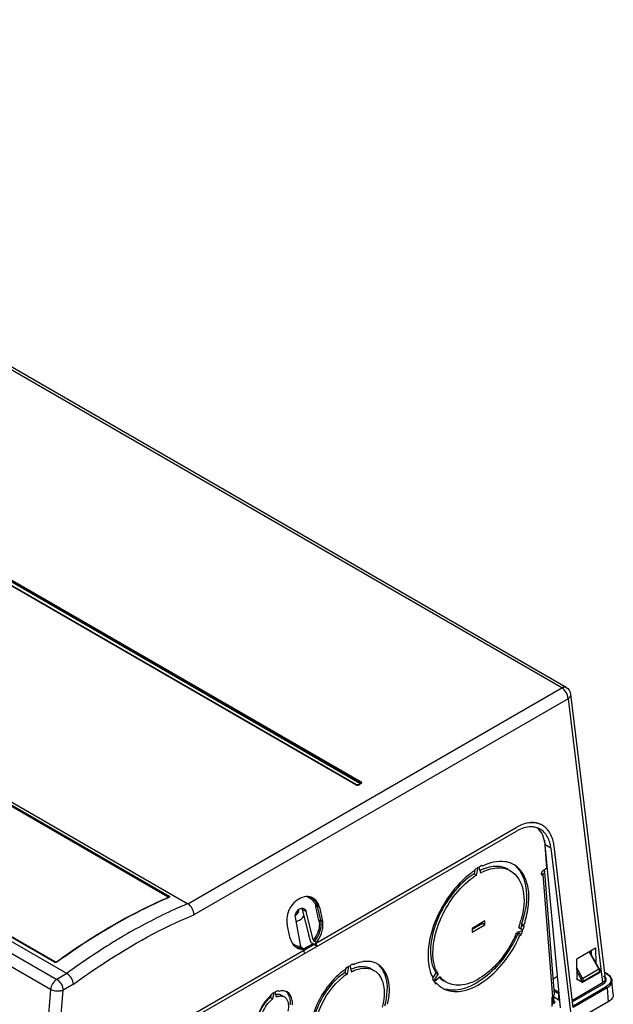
# Model space of a CAD drawing. Header units: inches. Extents: x 0 to 166, y 0 to 117.
# Tile 60 of 73: x 145.4 to 150.59, y 23.83 to 32.43. Entities that reach past the tile are written whole.
import ezdxf

# ---------------------------------------------------------------- set-up
doc = ezdxf.new("R2010")
doc.units = ezdxf.units.IN
doc.header["$LTSCALE"] = 9.105315
doc.header["$MEASUREMENT"] = 0
doc.layers.get('0').update_dxf_attribs({"linetype": 'CONTINUOUS'})

msp = doc.modelspace()

# ---------------------------------------------------------------- linework, layer by layer
at = {"color": 7, "linetype": 'CONTINUOUS'}
for p, q in [((150.1388, 26.5951), (140.0371, 32.4272)), ((150.1782, 26.599), (140.0764, 32.4311)), ((148.3407, 25.7475), (141.0643, 29.9484)), ((148.3447, 25.7479), (141.0683, 29.9488)), ((148.3764, 25.76), (141.1, 29.961)), ((141.1051, 29.968), (148.3815, 25.767)), ((141.1103, 29.975), (148.3867, 25.774)), ((135.6254, 29.8801), (145.7271, 24.048)), ((145.8144, 24.0984), (135.7127, 29.9305)), ((145.7082, 24.1969), (138.4038, 28.414)), ((145.7128, 24.1977), (138.4084, 28.4148)), ((145.7178, 24.1982), (138.4134, 28.4153)), ((145.6719, 23.9591), (140.8849, 26.7229)), ((146.8723, 24.7092), (150.1388, 26.5951)), ((150.1945, 26.4997), (146.9242, 24.6116)), ((150.1945, 26.4997), (150.4953, 24.0194)), ((150.217, 26.5402), (150.5185, 24.0545)), ((146.6997, 24.7651), (144.9337, 25.7855)), ((144.9654, 25.7738), (146.7044, 24.7699)), ((144.9703, 25.7789), (146.7093, 24.7749)), ((144.9987, 25.7909), (146.8723, 24.7092)), ((148.3464, 25.7472), (148.3447, 25.7479)), ((148.3452, 25.7488), (148.3511, 25.7454)), ((148.3583, 25.7454), (148.3641, 25.7488)), ((148.3611, 25.7457), (148.3618, 25.7468)), ((148.3618, 25.7468), (148.3621, 25.7479)), ((148.3827, 25.7583), (148.3647, 25.7479)), ((148.3867, 25.7579), (148.3686, 25.7475)), ((148.3846, 25.7599), (148.3846, 25.7599)), ((148.3879, 25.7701), (148.3859, 25.7703)), ((146.258, 23.3639), (149.7395, 25.3739)), ((149.9674, 25.3953), (149.9702, 25.3937)), ((149.7408, 25.341), (146.2593, 23.3309)), ((149.9873, 25.2627), (150.0067, 25.0176)), ((150.0444, 25.1937), (149.9939, 25.2228)), ((150.1281, 23.7985), (149.9939, 25.2228)), ((150.2396, 23.8035), (150.072, 25.2126)), ((150.0444, 25.1937), (150.2263, 23.6682)), ((149.4465, 25.0372), (149.439, 25.0415)), ((149.3801, 25.0038), (149.3733, 24.9704)), ((149.3733, 24.9704), (149.3942, 24.9584)), ((149.3833, 25.0094), (149.3758, 24.9964)), ((149.3942, 24.9584), (149.4077, 25.0244)), ((149.4146, 25.0285), (149.4282, 24.978)), ((149.9594, 24.9722), (149.9745, 24.9635)), ((150.0067, 25.0176), (149.9721, 24.9941)), ((149.9723, 24.9623), (149.9745, 24.9635)), ((149.9745, 24.9635), (150.0591, 23.8954)), ((149.9888, 24.9875), (150.0736, 23.9169)), ((146.7031, 24.7638), (146.7008, 24.7628)), ((146.7055, 24.7649), (146.7031, 24.7638)), ((146.706, 24.7651), (146.706, 24.7651)), ((146.7094, 24.7644), (146.7064, 24.7631)), ((147.9918, 24.6856), (147.9904, 24.685)), ((148.0176, 24.5629), (147.9904, 24.685)), ((147.9933, 24.6862), (147.9918, 24.6856)), ((147.9949, 24.6866), (147.9933, 24.6862)), ((147.9966, 24.6869), (147.9949, 24.6866)), ((147.9982, 24.6871), (147.9966, 24.6869)), ((147.9997, 24.6871), (147.9982, 24.6871)), ((148.0012, 24.687), (147.9997, 24.6871)), ((148.0025, 24.6867), (148.0012, 24.687)), ((148.0036, 24.6863), (148.0025, 24.6867)), ((148.0222, 24.6778), (148.0036, 24.6863)), ((148.0036, 24.6863), (148.0308, 24.5642)), ((147.9054, 24.6402), (147.8712, 24.6591)), ((147.8712, 24.6591), (147.929, 24.431)), ((147.9683, 24.3921), (147.9054, 24.6402)), ((148.0222, 24.6778), (148.0494, 24.5557)), ((147.7676, 24.4053), (147.7404, 24.5274)), ((147.861, 24.3348), (147.8116, 24.5901)), ((148.0176, 24.5629), (148.019, 24.5636)), ((148.019, 24.5636), (148.0206, 24.5641)), ((148.0206, 24.5641), (148.0221, 24.5646)), ((148.0221, 24.5646), (148.0238, 24.5649)), ((148.0238, 24.5649), (148.0254, 24.565)), ((148.0254, 24.565), (148.0269, 24.565)), ((148.0269, 24.565), (148.0284, 24.5649)), ((148.0284, 24.5649), (148.0297, 24.5646)), ((148.0297, 24.5646), (148.0308, 24.5642)), ((148.0308, 24.5642), (148.0494, 24.5557)), ((149.4668, 24.5579), (149.3555, 24.4936)), ((149.3555, 24.4856), (149.4459, 24.5378)), ((149.3555, 24.4615), (149.4668, 24.5258)), ((149.4459, 24.5378), (149.4459, 24.5459)), ((149.4459, 24.5378), (149.4668, 24.5258)), ((149.4668, 24.5258), (149.4668, 24.5579)), ((149.791, 24.5231), (149.7848, 24.5056)), ((149.8091, 24.5213), (149.7882, 24.5334)), ((149.7882, 24.5334), (149.791, 24.5231)), ((149.791, 24.5231), (149.8119, 24.511)), ((149.8119, 24.511), (149.8091, 24.5213)), ((147.9487, 24.366), (147.929, 24.431)), ((149.3555, 24.4936), (149.3555, 24.4615)), ((149.797, 24.4706), (149.7465, 24.4571)), ((149.7632, 24.4513), (149.7529, 24.4422)), ((149.7529, 24.4422), (149.7738, 24.4302)), ((149.784, 24.4393), (149.7632, 24.4513)), ((149.7635, 24.5009), (149.8004, 24.4796)), ((149.7738, 24.4302), (149.784, 24.4393)), ((149.7848, 24.5056), (149.7804, 24.4944)), ((147.8843, 24.3149), (147.9641, 24.3575)), ((147.9697, 24.3544), (147.8868, 24.3102)), ((148.0026, 24.3363), (147.9487, 24.366)), ((147.9683, 24.3921), (147.9687, 24.3905)), ((147.9687, 24.3905), (147.9693, 24.389)), ((147.9693, 24.389), (147.97, 24.3875)), ((147.97, 24.3875), (147.9708, 24.386)), ((147.9708, 24.386), (147.9717, 24.3846)), ((147.9717, 24.3846), (147.9727, 24.3833)), ((147.9727, 24.3833), (147.9737, 24.3822)), ((147.9737, 24.3822), (147.9748, 24.3812)), ((147.9748, 24.3812), (147.9759, 24.3803)), ((147.9935, 24.3698), (147.9759, 24.3803)), ((148.0026, 24.3363), (147.9935, 24.3698)), ((147.8615, 24.333), (147.861, 24.3348)), ((147.862, 24.3314), (147.8615, 24.333)), ((147.8627, 24.3298), (147.862, 24.3314)), ((147.8634, 24.3283), (147.8627, 24.3298)), ((147.8643, 24.3269), (147.8634, 24.3283)), ((147.8652, 24.3256), (147.8643, 24.3269)), ((147.8661, 24.3245), (147.8652, 24.3256)), ((147.8671, 24.3236), (147.8661, 24.3245)), ((147.8682, 24.3228), (147.8671, 24.3236)), ((147.8857, 24.3122), (147.8682, 24.3228)), ((147.893, 24.2778), (147.8857, 24.3122)), ((150.434, 24.3194), (150.2697, 24.2246)), ((150.4635, 24.139), (150.3787, 24.2875)), ((150.3821, 24.2898), (150.467, 24.1413)), ((150.3992, 24.2599), (150.3986, 24.2983)), ((150.4342, 24.3197), (150.4368, 24.3178)), ((150.4387, 24.1908), (150.4368, 24.3178)), ((145.7104, 24.196), (145.7082, 24.1969)), ((145.7205, 24.1984), (145.7237, 24.2007)), ((145.7275, 24.2005), (145.7251, 24.1988)), ((148.3192, 24.1762), (148.3115, 24.1806)), ((150.267, 24.2197), (150.2696, 24.0479)), ((145.8144, 24.0984), (145.7271, 24.048)), ((148.2526, 24.1428), (148.2452, 24.1068)), ((148.2452, 24.1068), (148.2661, 24.0947)), ((148.2558, 24.1484), (148.2482, 24.1351)), ((148.2661, 24.0947), (148.2802, 24.1637)), ((148.2872, 24.1678), (148.3013, 24.1151)), ((149.0379, 24.1061), (149.0125, 24.0621)), ((149.0219, 24.0301), (149.0588, 24.0941)), ((149.0588, 24.0941), (149.0379, 24.1061)), ((150.268, 24.1518), (150.32, 24.0562)), ((150.2684, 24.1224), (150.308, 24.0497)), ((150.32, 24.0562), (150.4635, 24.139)), ((150.4713, 24.1132), (150.3274, 24.0301)), ((150.3274, 24.0261), (150.4715, 24.1093)), ((150.4715, 24.1093), (150.4713, 24.1132)), ((150.473, 24.1231), (150.4725, 24.1212)), ((150.4742, 24.1173), (150.4743, 24.1135)), ((150.5331, 24.0985), (150.5118, 24.1108)), ((150.5281, 24.0981), (150.5121, 24.1073)), ((145.874, 24.0053), (145.7828, 23.9527)), ((149.0132, 24.0618), (149.0104, 24.0483)), ((149.0758, 24.0699), (149.0253, 24.0251)), ((149.0253, 24.0251), (149.0267, 24.0233)), ((149.0485, 24.0115), (149.0277, 24.0235)), ((149.0383, 24.0087), (149.0485, 24.0115)), ((150.1022, 24.0729), (150.063, 24.0503)), ((150.103, 24.065), (150.0957, 24.0692)), ((150.232, 23.8674), (150.4953, 24.0194)), ((150.5023, 24.0075), (150.2337, 23.8525)), ((150.2724, 24.0462), (150.2694, 24.0474)), ((150.2716, 24.0513), (150.3136, 24.0262)), ((150.2724, 24.0462), (150.2763, 24.0485)), ((150.3144, 24.0531), (150.3115, 24.0515)), ((150.3135, 24.0297), (150.3135, 24.0263)), ((150.3173, 24.0547), (150.3144, 24.0531)), ((150.32, 24.0562), (150.3173, 24.0547)), ((150.3274, 24.0261), (150.3274, 24.0301)), ((150.5891, 23.9175), (150.5781, 24.0389)), ((150.5781, 24.0388), (150.5783, 24.0352)), ((150.5783, 24.0344), (150.5783, 24.0356)), ((145.6719, 23.9591), (145.4493, 21.1695)), ((145.5609, 21.1706), (145.7828, 23.9527)), ((147.6016, 23.9163), (147.5927, 23.9008)), ((147.6146, 23.8773), (147.626, 23.9331)), ((147.633, 23.9371), (147.6444, 23.8945)), ((147.6663, 23.9433), (147.6573, 23.9484)), ((150.07, 23.9627), (150.1151, 23.9367)), ((150.1141, 23.9216), (150.0713, 23.9463)), ((150.1141, 23.8704), (150.1141, 23.9216)), ((150.1208, 23.921), (150.1205, 23.922)), ((150.2378, 23.8181), (150.5281, 23.9857)), ((150.5351, 23.9741), (150.2396, 23.8035)), ((150.5351, 23.9741), (150.5461, 23.8528)), ((147.5979, 23.9098), (147.5937, 23.8893)), ((147.5937, 23.8893), (147.6146, 23.8773)), ((147.6947, 23.9075), (147.7156, 23.8954)), ((150.0523, 23.8914), (150.0591, 23.8954)), ((150.0523, 23.8914), (150.0523, 23.811)), ((150.0523, 23.8427), (150.0654, 23.8503)), ((150.0724, 23.8387), (150.0523, 23.8271)), ((150.0641, 23.8813), (150.0622, 23.881)), ((150.0623, 23.8814), (150.063, 23.8774)), ((150.0654, 23.8503), (150.063, 23.8774)), ((150.0666, 23.8542), (150.0647, 23.854)), ((150.066, 23.8981), (150.1141, 23.8704)), ((150.0712, 23.8588), (150.0687, 23.8863)), ((150.5461, 23.8528), (150.2263, 23.6682))]:
    msp.add_line(p, q, dxfattribs=at)
for points in [[(148.3407, 25.7475), (148.3415, 25.7479), (148.3422, 25.7481), (148.3429, 25.7482), (148.3436, 25.7482), (148.3442, 25.7481), (148.3447, 25.7479)], [(148.3647, 25.7479), (148.3652, 25.7481), (148.3658, 25.7482), (148.3664, 25.7482), (148.3671, 25.7481), (148.3679, 25.7479), (148.3686, 25.7475)], [(148.3764, 25.76), (148.3771, 25.7605), (148.3778, 25.7611), (148.3785, 25.7617), (148.3791, 25.7625), (148.3797, 25.7633), (148.3803, 25.7642), (148.3808, 25.7651), (148.3812, 25.766), (148.3818, 25.768)], [(148.3764, 25.76), (148.3769, 25.7596), (148.3774, 25.7592), (148.3777, 25.7587), (148.3778, 25.7583), (148.3778, 25.7578), (148.3777, 25.7573), (148.3774, 25.7568), (148.377, 25.7563), (148.3764, 25.7559)], [(148.3818, 25.768), (148.3822, 25.7689), (148.3827, 25.7698), (148.3833, 25.7707), (148.3839, 25.7715), (148.3845, 25.7723), (148.3852, 25.7729), (148.386, 25.7735), (148.3867, 25.774)], [(148.3846, 25.7599), (148.3846, 25.7599), (148.3845, 25.7598), (148.3844, 25.7596), (148.3843, 25.7595), (148.3841, 25.7593), (148.3838, 25.7591), (148.3835, 25.7588), (148.3832, 25.7586), (148.3827, 25.7583)], [(148.3867, 25.7579), (148.386, 25.7583), (148.3852, 25.7586), (148.3845, 25.7587), (148.3839, 25.7587), (148.3833, 25.7586), (148.3827, 25.7583)], [(146.7093, 24.7749), (146.7087, 24.7746), (146.7081, 24.7742), (146.7075, 24.7738), (146.7069, 24.7733), (146.7063, 24.7727), (146.7057, 24.772), (146.7052, 24.7713), (146.7048, 24.7706)], [(146.7048, 24.7706), (146.704, 24.7692), (146.7035, 24.7685), (146.703, 24.7678), (146.7025, 24.7672), (146.702, 24.7667), (146.7014, 24.7662), (146.7008, 24.7657), (146.7003, 24.7654), (146.6997, 24.7651)], [(146.6997, 24.7637), (146.6999, 24.7638), (146.7001, 24.764), (146.7002, 24.7641), (146.7002, 24.7643), (146.7002, 24.7645), (146.7002, 24.7646), (146.7001, 24.7648), (146.6999, 24.765), (146.6997, 24.7651)], [(146.6997, 24.7637), (146.7003, 24.7634), (146.7009, 24.7632), (146.7014, 24.7631), (146.7015, 24.7631)], [(146.7044, 24.7699), (146.7053, 24.7693), (146.706, 24.7686), (146.7065, 24.7679), (146.7067, 24.7671), (146.7067, 24.7664), (146.7065, 24.7657), (146.706, 24.7651)], [(146.7094, 24.7644), (146.7087, 24.7647), (146.7081, 24.7649), (146.7075, 24.7651), (146.7069, 24.7651), (146.7064, 24.7651), (146.7058, 24.765), (146.7055, 24.7649)], [(146.706, 24.7651), (146.706, 24.7651), (146.706, 24.7651), (146.7058, 24.765), (146.7055, 24.7649)], [(145.7082, 24.1969), (145.7088, 24.1973), (145.7094, 24.1976), (145.71, 24.1979), (145.7106, 24.198), (145.7111, 24.1981), (145.7117, 24.1981), (145.7122, 24.198), (145.7127, 24.1978), (145.7128, 24.1977)], [(145.7251, 24.1988), (145.7247, 24.1985), (145.7237, 24.198), (145.7224, 24.1975), (145.7209, 24.197), (145.7193, 24.1968), (145.7177, 24.1967), (145.7162, 24.1968), (145.7149, 24.197), (145.7138, 24.1973), (145.713, 24.1976), (145.7128, 24.1977)], [(145.7144, 24.1971), (145.7139, 24.1971), (145.7135, 24.1973), (145.7133, 24.1974)], [(145.7178, 24.1982), (145.7172, 24.1978), (145.7166, 24.1975), (145.716, 24.1973), (145.7155, 24.1971), (145.7149, 24.197), (145.7147, 24.197)], [(145.7178, 24.1982), (145.718, 24.1981), (145.7183, 24.198), (145.7186, 24.1979), (145.719, 24.1979), (145.7193, 24.1979), (145.7196, 24.198), (145.72, 24.1981), (145.7203, 24.1982), (145.7205, 24.1984)], [(145.7228, 24.1976), (145.7227, 24.1976), (145.7222, 24.1977), (145.7217, 24.1979), (145.7211, 24.1981), (145.7205, 24.1984)], [(145.729, 24.1984), (145.7284, 24.1987), (145.7278, 24.1989), (145.7272, 24.1991), (145.7267, 24.1992), (145.7262, 24.1992), (145.7257, 24.1991), (145.7253, 24.1989), (145.7251, 24.1988)], [(150.467, 24.1413), (150.4669, 24.1412), (150.4667, 24.141), (150.4662, 24.1407), (150.4655, 24.1403), (150.4646, 24.1397), (150.4635, 24.139)], [(150.4713, 24.1132), (150.4724, 24.114), (150.4733, 24.1148), (150.4739, 24.1158), (150.4742, 24.1167), (150.4742, 24.1173)], [(150.4715, 24.1093), (150.4726, 24.1101), (150.4734, 24.1109), (150.474, 24.1118), (150.4743, 24.1127), (150.4743, 24.1134)], [(150.5281, 24.0981), (150.5293, 24.0986), (150.5304, 24.0989), (150.5315, 24.099), (150.5325, 24.0988), (150.5331, 24.0985)], [(150.3115, 24.0515), (150.309, 24.0502), (150.308, 24.0497)], [(150.3135, 24.0301), (150.3148, 24.0295), (150.3163, 24.029), (150.3179, 24.0286), (150.3196, 24.0285), (150.3213, 24.0285), (150.323, 24.0286), (150.3246, 24.029), (150.3261, 24.0295), (150.3274, 24.0301)], [(150.3136, 24.0262), (150.3149, 24.0256), (150.3163, 24.0251), (150.3178, 24.0247), (150.3194, 24.0245), (150.3211, 24.0245), (150.3227, 24.0246), (150.3243, 24.025), (150.3259, 24.0254), (150.3274, 24.0261)], [(150.5023, 24.0075), (150.5011, 24.0083), (150.5, 24.0093), (150.4989, 24.0105), (150.4979, 24.0118), (150.4971, 24.0133), (150.4964, 24.0148), (150.4958, 24.0164), (150.4955, 24.0179), (150.4953, 24.0194)], [(150.1141, 23.9216), (150.1143, 23.923), (150.1146, 23.9245), (150.1152, 23.9261), (150.1159, 23.9275), (150.1159, 23.9276)], [(150.5351, 23.9741), (150.5349, 23.9755), (150.5346, 23.977), (150.534, 23.9785), (150.5333, 23.98), (150.5325, 23.9814), (150.5315, 23.9828), (150.5304, 23.9839), (150.5293, 23.9849), (150.5281, 23.9857)], [(150.0724, 23.8387), (150.0712, 23.8394), (150.0701, 23.8404), (150.0691, 23.8416), (150.0681, 23.8428), (150.0672, 23.8443), (150.0665, 23.8457), (150.066, 23.8473), (150.0656, 23.8488), (150.0654, 23.8503)]]:
    msp.add_lwpolyline(points, dxfattribs=at)
for centre, radius, start, end in [((149.8882, 25.2575), 0.1589, 64.27298, 72.18495), ((149.887, 25.2498), 0.1662, 56.34441, 71.92023), ((149.9144, 25.0407), 0.3469, 115.47629, 120.03737), ((149.8754, 25.227), 0.1523, 64.14926, 71.88373), ((149.8762, 25.2289), 0.1503, 60.02688, 64.12208), ((149.8755, 25.2277), 0.1517, 56.33677, 60.02574), ((149.618, 24.8678), 0.2096, 63.54904, 66.56137), ((149.6186, 24.869), 0.2082, 59.99481, 63.54851), ((149.5863, 24.8681), 0.2255, 40.84773, 46.89755), ((149.7682, 24.4125), 0.7035, 125.28703, 126.75748), ((149.7534, 24.4334), 0.6778, 124.43726, 125.28327), ((149.7138, 24.4497), 0.6008, 123.15104, 125.22509), ((149.7443, 24.4467), 0.6618, 123.83529, 124.4363), ((149.4813, 24.8745), 0.1665, 124.92537, 126.058), ((149.6972, 24.475), 0.5705, 122.08227, 123.14254), ((149.6209, 24.5874), 0.4558, 114.18174, 115.74181), ((149.6104, 24.6108), 0.4301, 111.6383, 114.1914), ((149.6017, 24.6326), 0.4067, 110.30409, 111.62681), ((149.5912, 24.6618), 0.3757, 106.17198, 110.34148), ((149.9522, 24.9965), 0.0398, 304.11634, 310.39728), ((149.9705, 24.9865), 0.0182, 2.93784, 13.44738), ((147.8903, 24.673), 0.0993, 72.64531, 80.56516), ((147.8758, 24.6633), 0.1163, 25.44207, 32.82097), ((147.7961, 24.6482), 0.0429, 302.98268, 310.80635), ((147.7889, 24.6548), 0.0527, 332.08797, 338.9014), ((147.8705, 24.6358), 0.0341, 61.13828, 64.89081), ((147.9061, 24.5635), 0.1695, 186.56272, 187.45018), ((147.8974, 24.5622), 0.1608, 187.41212, 192.53053), ((147.8915, 24.5207), 0.1617, 6.93718, 12.52384), ((148.9661, 24.7872), 0.8472, 340.2517, 345.15096), ((148.906, 24.8214), 0.9517, 341.61902, 341.94349), ((148.9234, 24.8158), 0.9335, 341.93755, 343.98794), ((148.8804, 24.8191), 0.9388, 335.01524, 337.31616), ((149.5338, 24.5613), 0.254, 334.38508, 335.23955), ((149.4827, 24.5846), 0.3102, 335.27452, 336.89367), ((149.5738, 24.5479), 0.2358, 339.98613, 340.88402), ((149.5962, 24.5752), 0.2248, 342.4785, 343.40564), ((147.9128, 24.4376), 0.1487, 192.54131, 198.44822), ((147.8739, 24.4149), 0.103, 231.74362, 237.47222), ((147.8554, 24.4438), 0.1092, 265.61243, 272.94822), ((147.859, 24.4399), 0.1174, 267.17225, 274.48227), ((147.8757, 24.4243), 0.1125, 260.06617, 267.87825), ((147.8759, 24.431), 0.1192, 267.86831, 274.71359), ((148.4469, 24.0365), 0.1681, 64.59513, 71.36554), ((148.4481, 24.0391), 0.1652, 59.99673, 64.57885), ((148.5927, 23.6431), 0.6007, 126.81818, 130.26597), ((148.5339, 23.6818), 0.4922, 124.16638, 128.72395), ((148.5691, 23.6742), 0.5616, 125.80125, 126.79183), ((148.5587, 23.6886), 0.5439, 124.81563, 125.80127), ((148.34, 24.0384), 0.1382, 126.11179, 127.49126), ((148.5088, 23.718), 0.4481, 122.79752, 124.11814), ((148.4346, 23.827), 0.3374, 113.38838, 114.23167), ((148.4065, 23.909), 0.2506, 100.86552, 105.38311), ((149.2776, 24.2039), 0.3002, 202.02796, 208.25665), ((149.2534, 24.2376), 0.2524, 205.85411, 211.37685), ((149.3014, 24.2387), 0.2826, 200.79222, 205.85625), ((149.2743, 24.2255), 0.2524, 205.85411, 211.37685), ((150.4478, 24.1189), 0.0229, 43.7961, 49.20492), ((150.4485, 24.1195), 0.022, 29.55188, 43.78967), ((150.447, 24.1187), 0.0236, 21.6655, 29.512), ((150.464, 24.1247), 0.00917, 327.59559, 337.98836), ((150.4684, 23.9861), 0.1297, 54.90655, 60.08765), ((149.0654, 24.0674), 0.0569, 218.13887, 220.45602), ((149.0747, 24.048), 0.0531, 224.61191, 227.03859), ((149.2083, 24.2042), 0.196, 225.2501, 231.67093), ((149.2366, 24.1996), 0.2066, 218.88786, 225.19811), ((149.204, 24.1988), 0.1891, 231.68505, 238.27119), ((149.2027, 24.1968), 0.1868, 238.28881, 239.99126), ((150.268, 24.0281), 0.0455, 25.22488, 28.34651), ((150.2651, 24.0268), 0.0486, 19.5632, 25.20965), ((150.3047, 24.0366), 0.0222, 43.32078, 48.8958), ((150.4921, 24.0512), 0.0266, 6.97148, 12.77842), ((150.4931, 24.0513), 0.0256, 359.77111, 6.93123), ((147.6578, 23.8596), 0.079, 132.48814, 135.00944), ((147.6656, 23.8569), 0.0584, 60.02861, 73.05704), ((147.703, 23.8736), 0.0744, 60.01054, 69.47342), ((149.2044, 24.1514), 0.2093, 234.8843, 236.47816), ((149.2036, 24.1502), 0.2079, 236.47645, 239.99679), ((147.8082, 23.6524), 0.329, 133.7259, 139.37224), ((147.7849, 23.6765), 0.2954, 130.60381, 133.69445), ((147.731, 23.7155), 0.1993, 125.76271, 128.36316), ((147.6938, 23.7812), 0.1236, 108.20675, 113.56744), ((147.6354, 23.8592), 0.1288, 14.46598, 19.74608), ((150.0402, 23.9282), 0.0379, 299.95029, 306.16105)]:
    msp.add_arc(centre, radius, start, end, dxfattribs=at)
for centre, major_axis, ratio, start_param, end_param in [((149.7032, 25.025), (0.2012, 0.3612), 0.587338, 5.575992, 6.152766), ((150.434, 24.3161), (0.00193, 0.00346), 0.584489, -0.79177, -0.073681), ((150.2698, 24.2213), (0.00192, 0.00344), 0.590205, 0.778848, 2.344779), ((150.2723, 24.0495), (0.00193, 0.00346), 0.584489, -3.070867, -2.367433), ((150.128, 23.8785), (0.0197, 0), 0.578926, -2.354821, -1.905497)]:
    msp.add_ellipse(centre, major_axis=major_axis, ratio=ratio, start_param=start_param, end_param=end_param, dxfattribs=at)
for points in [[(150.1945, 26.4997), (150.194, 26.5366), (150.1707, 26.5767), (150.1388, 26.5951)], [(150.1782, 26.599), (150.1986, 26.5872), (150.2142, 26.5635), (150.217, 26.5402)], [(148.3407, 25.7475), (148.3466, 25.7441), (148.3567, 25.7404), (148.3611, 25.7457)], [(150.0136, 25.3578), (150.0035, 25.3693), (149.9918, 25.3797), (149.9791, 25.3881)], [(149.9911, 25.3263), (149.9818, 25.3368), (149.9712, 25.3462), (149.9596, 25.354)], [(149.439, 25.0415), (149.4307, 25.0374), (149.4224, 25.0331), (149.4147, 25.0281)], [(149.4077, 25.0244), (149.4003, 25.0201), (149.393, 25.0158), (149.386, 25.0109)], [(149.6289, 25.0193), (149.651, 25.0154), (149.6728, 25.0076), (149.6922, 24.9964)], [(149.9721, 24.9941), (149.963, 24.9879), (149.9539, 24.9673), (149.9637, 24.9622)], [(147.9567, 24.7627), (147.946, 24.7673), (147.9344, 24.7701), (147.9228, 24.771)], [(146.9242, 24.6116), (146.9258, 24.6484), (146.9044, 24.6911), (146.8723, 24.7092)], [(147.92, 24.7678), (147.9415, 24.7611), (147.9612, 24.7453), (147.9735, 24.7264)], [(147.9473, 24.7663), (147.9585, 24.7602), (147.9687, 24.7517), (147.977, 24.7419)], [(147.977, 24.7419), (147.9835, 24.7342), (147.989, 24.7255), (147.9934, 24.7163)], [(147.9808, 24.7133), (147.985, 24.7043), (147.989, 24.6945), (147.9889, 24.6846)], [(147.9934, 24.7163), (147.9979, 24.7068), (148.0022, 24.6964), (148.002, 24.6859)], [(147.8116, 24.5901), (147.8058, 24.6199), (147.8289, 24.6602), (147.8581, 24.6683)], [(147.8272, 24.6466), (147.8256, 24.6406), (147.823, 24.6348), (147.8194, 24.6297)], [(147.8241, 24.6158), (147.8287, 24.6198), (147.8326, 24.6247), (147.8354, 24.6301)], [(147.8327, 24.5584), (147.8549, 24.5638), (147.8747, 24.5817), (147.8858, 24.6016)], [(147.838, 24.6358), (147.841, 24.6434), (147.8422, 24.6519), (147.8412, 24.6599)], [(147.8581, 24.6683), (147.8667, 24.6707), (147.8768, 24.6705), (147.8849, 24.6667)], [(147.8869, 24.6657), (147.8961, 24.6606), (147.9029, 24.6504), (147.9054, 24.6402)], [(147.737, 24.5784), (147.7361, 24.567), (147.7363, 24.5555), (147.7376, 24.5441)], [(148.0212, 24.5197), (148.019, 24.4737), (147.9987, 24.4266), (147.9683, 24.3921)], [(148.0347, 24.5337), (148.0366, 24.479), (148.0129, 24.4207), (147.9759, 24.3803)], [(147.9935, 24.3698), (148.0342, 24.4139), (148.0593, 24.4806), (148.052, 24.5402)], [(148.0176, 24.5629), (148.0208, 24.5488), (148.0218, 24.5341), (148.0212, 24.5197)], [(148.0308, 24.5642), (148.0331, 24.5542), (148.0343, 24.5439), (148.0347, 24.5337)], [(149.784, 24.4393), (149.788, 24.4485), (149.792, 24.4577), (149.7954, 24.4671)], [(149.8004, 24.4796), (149.804, 24.4888), (149.8075, 24.4981), (149.8105, 24.5075)], [(147.7717, 24.3905), (147.7748, 24.3815), (147.7787, 24.3727), (147.7836, 24.3645)], [(147.7836, 24.3645), (147.7905, 24.353), (147.7995, 24.3424), (147.8101, 24.3341)], [(147.847, 24.335), (147.8255, 24.3366), (147.8035, 24.346), (147.7877, 24.3607)], [(147.8532, 24.3226), (147.8389, 24.3233), (147.8244, 24.3269), (147.8115, 24.3332)], [(147.8185, 24.3281), (147.8299, 24.3208), (147.843, 24.3158), (147.8563, 24.3135)], [(145.729, 24.1984), (145.7238, 24.1948), (145.7164, 24.1943), (145.7104, 24.196)], [(148.3115, 24.1806), (148.3032, 24.1765), (148.2949, 24.1724), (148.2872, 24.1673)], [(148.5411, 24.171), (148.5501, 24.1624), (148.5582, 24.1529), (148.5654, 24.1428)], [(145.874, 24.0053), (145.8711, 24.042), (145.8464, 24.0802), (145.8144, 24.0985)], [(148.2802, 24.1637), (148.2728, 24.1594), (148.2655, 24.155), (148.2586, 24.15)], [(148.34, 24.1506), (148.3266, 24.1469), (148.3134, 24.1422), (148.3006, 24.1367)], [(148.435, 24.1463), (148.4571, 24.1444), (148.4795, 24.1379), (148.4988, 24.1268)], [(150.467, 24.1413), (150.4701, 24.1357), (150.4741, 24.1294), (150.473, 24.1231)], [(150.5429, 24.0922), (150.5528, 24.0853), (150.5618, 24.0767), (150.5683, 24.0666)], [(145.7272, 24.048), (145.697, 24.0305), (145.6752, 23.9939), (145.6719, 23.9591)], [(145.7272, 24.048), (145.759, 24.0296), (145.7823, 23.9895), (145.7828, 23.9527)], [(149.0104, 24.0483), (149.0136, 24.0428), (149.0168, 24.0372), (149.0207, 24.0322)], [(149.0267, 24.0233), (149.0299, 24.0189), (149.0331, 24.0145), (149.0369, 24.0107)], [(149.0485, 24.0115), (149.0592, 23.9998), (149.0711, 23.9892), (149.084, 23.9801)], [(149.1301, 24.023), (149.1159, 24.0312), (149.1027, 24.0414), (149.091, 24.053)], [(150.5025, 24.0786), (150.5081, 24.0744), (150.5132, 24.0691), (150.5161, 24.0628)], [(150.51, 24.0127), (150.5196, 24.0199), (150.5284, 24.0317), (150.5285, 24.0437)], [(150.5596, 24.0138), (150.5519, 24.002), (150.5402, 23.9929), (150.5281, 23.9857)], [(150.5351, 23.9741), (150.5461, 23.9805), (150.5565, 23.9885), (150.5645, 23.9984)], [(150.5539, 24.0775), (150.5598, 24.0708), (150.5645, 24.0627), (150.5668, 24.0541)], [(150.5668, 24.0541), (150.5696, 24.0436), (150.5684, 24.0315), (150.5639, 24.0216)], [(150.5645, 23.9984), (150.5725, 24.0084), (150.5783, 24.0216), (150.5783, 24.0344)], [(150.5683, 24.0666), (150.5736, 24.0583), (150.5772, 24.0486), (150.5781, 24.0388)], [(147.626, 23.9331), (147.6185, 23.9286), (147.6109, 23.9238), (147.6045, 23.9179)], [(147.6573, 23.9484), (147.6488, 23.9452), (147.6403, 23.9416), (147.6331, 23.9362)], [(147.6826, 23.9128), (147.6689, 23.9169), (147.6535, 23.916), (147.6397, 23.9123)], [(147.7109, 23.9477), (147.6961, 23.9496), (147.6806, 23.9476), (147.6663, 23.9433)], [(147.7291, 23.9433), (147.7233, 23.9455), (147.7171, 23.947), (147.7109, 23.9477)], [(147.7291, 23.9433), (147.7362, 23.9376), (147.7423, 23.9304), (147.7471, 23.9226)], [(147.7471, 23.9226), (147.751, 23.9164), (147.7542, 23.9096), (147.7566, 23.9027)], [(150.0735, 23.9169), (150.0739, 23.9095), (150.0685, 23.902), (150.0626, 23.8976)], [(147.5937, 23.8893), (147.5824, 23.8812), (147.572, 23.8719), (147.5624, 23.8618)], [(147.5833, 23.8498), (147.5908, 23.8576), (147.5988, 23.8651), (147.6073, 23.8718)], [(147.7503, 23.8341), (147.7528, 23.8129), (147.7504, 23.791), (147.7454, 23.7702)], [(147.7601, 23.8913), (147.7657, 23.8697), (147.7662, 23.8466), (147.7639, 23.8244)]]:
    msp.add_open_spline(points, degree=3, dxfattribs=at)
for points, knots in [([(150.1389, 26.5951), (150.1423, 26.597), (150.1543, 26.6029), (150.17, 26.6037), (150.1782, 26.599)], [0, 0, 0, 0, 0.295136, 1, 1, 1, 1]), ([(150.217, 26.5402), (150.2184, 26.5291), (150.2104, 26.5124), (150.1983, 26.5024), (150.1945, 26.4997)], [0, 0, 0, 0, 0.708684, 1, 1, 1, 1]), ([(148.3509, 25.7464), (148.3501, 25.7465), (148.3486, 25.7467), (148.3471, 25.747), (148.3464, 25.7472)], [0, 0, 0, 0, 0.533997, 1, 1, 1, 1]), ([(148.3585, 25.7464), (148.3572, 25.7463), (148.3547, 25.7462), (148.3522, 25.7463), (148.3509, 25.7464)], [0, 0, 0, 0, 0.499814, 1, 1, 1, 1]), ([(148.3647, 25.7479), (148.3639, 25.7474), (148.3618, 25.7468), (148.3597, 25.7465), (148.3585, 25.7464)], [0, 0, 0, 0, 0.430621, 1, 1, 1, 1]), ([(148.3815, 25.767), (148.3827, 25.7663), (148.3848, 25.7641), (148.3847, 25.7612), (148.3842, 25.76)], [0, 0, 0, 0, 0.523195, 1, 1, 1, 1]), ([(148.3867, 25.7579), (148.3894, 25.7595), (148.3967, 25.7636), (148.3904, 25.7697), (148.3879, 25.7701)], [0, 0, 0, 0, 0.550713, 1, 1, 1, 1]), ([(149.9368, 25.4088), (149.9224, 25.4135), (149.8545, 25.4252), (149.7852, 25.4003), (149.7395, 25.3739)], [0, 0, 0, 0, 0.222556, 1, 1, 1, 1]), ([(149.9387, 25.4077), (149.924, 25.4125), (149.8557, 25.4249), (149.7855, 25.4004), (149.7395, 25.3739)], [0, 0, 0, 0, 0.22501, 1, 1, 1, 1]), ([(149.9228, 25.3718), (149.9111, 25.3757), (149.858, 25.3863), (149.8026, 25.3716), (149.7652, 25.3539)], [0, 0, 0, 0, 0.228858, 1, 1, 1, 1]), ([(150.0444, 25.1935), (150.0429, 25.2067), (150.0346, 25.254), (150.0141, 25.3002), (149.9911, 25.3263)], [0, 0, 0, 0, 0.275619, 1, 1, 1, 1]), ([(150.072, 25.2125), (150.0703, 25.2269), (150.0613, 25.2786), (150.0388, 25.3292), (150.0136, 25.3578)], [0, 0, 0, 0, 0.275599, 1, 1, 1, 1]), ([(149.7013, 25.06), (149.6834, 25.0678), (149.5985, 25.0911), (149.5071, 25.0666), (149.4465, 25.0372)], [0, 0, 0, 0, 0.22468, 1, 1, 1, 1]), ([(149.6713, 25.0085), (149.6586, 25.0158), (149.6004, 25.0409), (149.5328, 25.0359), (149.4865, 25.0226)], [0, 0, 0, 0, 0.233736, 1, 1, 1, 1]), ([(149.8206, 24.5584), (149.8356, 24.6106), (149.8547, 24.7122), (149.8518, 24.8876), (149.7869, 25.0122), (149.7227, 25.0493)], [0, 0, 0, 0, 0.308514, 0.579055, 1, 1, 1, 1]), ([(149.3472, 24.9761), (149.2051, 24.87), (149.0448, 24.64), (148.9603, 24.3173), (148.9731, 24.156), (148.9993, 24.0913)], [0, 0, 0, 0, 0.533397, 0.790033, 1, 1, 1, 1]), ([(149.3733, 24.9704), (149.3031, 24.9264), (149.1758, 24.804), (149.0448, 24.5802), (148.9811, 24.3455), (148.997, 24.1878), (149.0263, 24.1275)], [0, 0, 0, 0, 0.25601, 0.534201, 0.792654, 1, 1, 1, 1]), ([(149.4282, 24.978), (149.4453, 24.987), (149.5077, 25.0157), (149.5801, 25.028), (149.6289, 25.0193)], [0, 0, 0, 0, 0.280811, 1, 1, 1, 1]), ([(149.6922, 24.9964), (149.7484, 24.964), (149.8302, 24.8112), (149.8075, 24.6551), (149.785, 24.5701)], [0, 0, 0, 0, 0.424405, 1, 1, 1, 1]), ([(149.7569, 25.0155), (149.779, 24.9899), (149.8585, 24.8402), (149.8297, 24.6581), (149.7882, 24.5334)], [0, 0, 0, 0, 0.20475, 1, 1, 1, 1]), ([(149.9637, 24.9622), (149.9649, 24.9615), (149.9679, 24.9609), (149.9709, 24.9616), (149.9723, 24.9623)], [0, 0, 0, 0, 0.470922, 1, 1, 1, 1]), ([(149.9869, 24.978), (149.986, 24.9758), (149.9834, 24.9715), (149.98, 24.9678), (149.978, 24.9661)], [0, 0, 0, 0, 0.480387, 1, 1, 1, 1]), ([(149.9835, 24.9997), (149.9846, 24.9984), (149.9866, 24.9956), (149.9878, 24.9924), (149.9882, 24.9908)], [0, 0, 0, 0, 0.512989, 1, 1, 1, 1]), ([(149.9887, 24.9875), (149.9888, 24.9859), (149.9885, 24.9826), (149.9876, 24.9795), (149.9869, 24.978)], [0, 0, 0, 0, 0.489896, 1, 1, 1, 1]), ([(149.0373, 24.1383), (149.0144, 24.1984), (149.0055, 24.3467), (149.0869, 24.6398), (149.2359, 24.8477), (149.3673, 24.9405)], [0, 0, 0, 0, 0.211889, 0.47, 1, 1, 1, 1]), ([(146.7093, 24.7749), (146.7111, 24.7738), (146.7146, 24.7696), (146.7112, 24.7653), (146.7094, 24.7644)], [0, 0, 0, 0, 0.518154, 1, 1, 1, 1]), ([(147.9228, 24.771), (147.8782, 24.7744), (147.7815, 24.7234), (147.7406, 24.629), (147.737, 24.5784)], [0, 0, 0, 0, 0.469022, 1, 1, 1, 1]), ([(145.7237, 24.2007), (145.8035, 24.2584), (146.1134, 24.4712), (146.4448, 24.6539), (146.6997, 24.7637)], [0, 0, 0, 0, 0.261814, 1, 1, 1, 1]), ([(146.7008, 24.7628), (146.6187, 24.7273), (146.2791, 24.5676), (145.959, 24.3679), (145.7275, 24.2005)], [0, 0, 0, 0, 0.238401, 1, 1, 1, 1]), ([(146.7064, 24.7631), (146.6239, 24.7275), (146.2829, 24.5672), (145.9614, 24.3666), (145.729, 24.1984)], [0, 0, 0, 0, 0.238308, 1, 1, 1, 1]), ([(146.8719, 24.7094), (146.8254, 24.6899), (146.6354, 24.6062), (146.4514, 24.5092), (146.3158, 24.4298)], [0, 0, 0, 0, 0.242942, 1, 1, 1, 1]), ([(148.0222, 24.6778), (148.02, 24.6874), (148.009, 24.7222), (147.9812, 24.7522), (147.9567, 24.7627)], [0, 0, 0, 0, 0.270391, 1, 1, 1, 1]), ([(145.874, 24.0053), (145.9595, 24.0685), (146.291, 24.3006), (146.6486, 24.4971), (146.9242, 24.6116)], [0, 0, 0, 0, 0.262678, 1, 1, 1, 1]), ([(147.8093, 24.6076), (147.8111, 24.6081), (147.8146, 24.6094), (147.8179, 24.6112), (147.8194, 24.6123)], [0, 0, 0, 0, 0.491601, 1, 1, 1, 1]), ([(147.867, 24.6699), (147.8679, 24.6682), (147.8696, 24.6647), (147.8707, 24.661), (147.8712, 24.6591)], [0, 0, 0, 0, 0.493235, 1, 1, 1, 1]), ([(147.818, 24.5567), (147.8204, 24.5567), (147.8254, 24.557), (147.8303, 24.5579), (147.8327, 24.5584)], [0, 0, 0, 0, 0.494831, 1, 1, 1, 1]), ([(146.3158, 24.4298), (146.2735, 24.405), (146.102, 24.3014), (145.9361, 24.1883), (145.8141, 24.0986)], [0, 0, 0, 0, 0.244402, 1, 1, 1, 1]), ([(149.0997, 23.9701), (149.1469, 23.9429), (149.2809, 23.9295), (149.4707, 24.0255), (149.6461, 24.1969), (149.7371, 24.3478), (149.7738, 24.4302)], [0, 0, 0, 0, 0.183371, 0.414991, 0.69656, 1, 1, 1, 1]), ([(149.7529, 24.4422), (149.7192, 24.3664), (149.6346, 24.2254), (149.4486, 24.0263), (149.2379, 23.9299), (149.126, 23.9622)], [0, 0, 0, 0, 0.298942, 0.580676, 1, 1, 1, 1]), ([(149.7313, 24.4226), (149.6975, 24.3502), (149.6152, 24.2181), (149.4585, 24.0687), (149.2899, 23.9861), (149.1719, 23.9989), (149.1301, 24.023)], [0, 0, 0, 0, 0.304335, 0.585227, 0.816229, 1, 1, 1, 1]), ([(148.5006, 24.1958), (148.4874, 24.2002), (148.4264, 24.2128), (148.3626, 24.1961), (148.3192, 24.1762)], [0, 0, 0, 0, 0.226046, 1, 1, 1, 1]), ([(148.618, 23.8301), (148.6342, 23.9009), (148.6484, 24.0311), (148.5777, 24.1551), (148.5307, 24.1822)], [0, 0, 0, 0, 0.572559, 1, 1, 1, 1]), ([(148.2044, 24.1015), (148.1051, 24.0174), (147.9649, 23.8111), (147.9159, 23.5519), (147.9494, 23.4441)], [0, 0, 0, 0, 0.535383, 1, 1, 1, 1]), ([(148.2452, 24.1068), (148.1366, 24.0368), (148.0143, 23.8687), (147.9503, 23.6337), (147.9612, 23.5143), (147.9825, 23.4682)], [0, 0, 0, 0, 0.531216, 0.790758, 1, 1, 1, 1]), ([(148.3013, 24.1151), (148.3126, 24.1209), (148.3546, 24.1397), (148.4018, 24.1491), (148.435, 24.1463)], [0, 0, 0, 0, 0.276311, 1, 1, 1, 1]), ([(148.4779, 24.1388), (148.4524, 24.1536), (148.41, 24.1622), (148.37, 24.1572), (148.3593, 24.1551)], [0, 0, 0, 0, 0.728702, 1, 1, 1, 1]), ([(148.4988, 24.1268), (148.5412, 24.1023), (148.6036, 23.9877), (148.5875, 23.8698), (148.5711, 23.8056)], [0, 0, 0, 0, 0.425158, 1, 1, 1, 1]), ([(148.5654, 24.1428), (148.5789, 24.1235), (148.6266, 24.0201), (148.6133, 23.8993), (148.59, 23.8139)], [0, 0, 0, 0, 0.209941, 1, 1, 1, 1]), ([(150.4713, 24.1132), (150.4713, 24.1155), (150.471, 24.1203), (150.4699, 24.1251), (150.469, 24.1274)], [0, 0, 0, 0, 0.481419, 1, 1, 1, 1]), ([(150.5281, 24.0981), (150.5299, 24.097), (150.5332, 24.0949), (150.5365, 24.0927), (150.5381, 24.0915)], [0, 0, 0, 0, 0.505778, 1, 1, 1, 1]), ([(150.5381, 24.0915), (150.5396, 24.0904), (150.5425, 24.0882), (150.5453, 24.0859), (150.5467, 24.0847)], [0, 0, 0, 0, 0.506934, 1, 1, 1, 1]), ([(150.5467, 24.0847), (150.548, 24.0835), (150.5504, 24.0812), (150.5528, 24.0788), (150.5539, 24.0775)], [0, 0, 0, 0, 0.507709, 1, 1, 1, 1]), ([(147.9903, 23.4923), (147.9638, 23.5889), (148.0109, 23.8149), (148.1374, 23.9949), (148.226, 24.0658)], [0, 0, 0, 0, 0.468817, 1, 1, 1, 1]), ([(150.3135, 24.0297), (150.3135, 24.0319), (150.313, 24.0364), (150.3117, 24.0408), (150.3109, 24.0431)], [0, 0, 0, 0, 0.477552, 1, 1, 1, 1]), ([(150.3254, 24.0445), (150.3249, 24.0458), (150.3236, 24.0484), (150.3218, 24.0507), (150.3208, 24.0518)], [0, 0, 0, 0, 0.48612, 1, 1, 1, 1]), ([(150.3274, 24.0301), (150.3274, 24.0324), (150.3273, 24.0373), (150.3262, 24.0421), (150.3254, 24.0445)], [0, 0, 0, 0, 0.482695, 1, 1, 1, 1]), ([(150.5187, 24.0512), (150.5187, 24.0417), (150.51, 24.0286), (150.4988, 24.0214), (150.4953, 24.0194)], [0, 0, 0, 0, 0.704485, 1, 1, 1, 1]), ([(150.5023, 24.0075), (150.5036, 24.0083), (150.5063, 24.01), (150.5088, 24.0117), (150.51, 24.0127)], [0, 0, 0, 0, 0.507604, 1, 1, 1, 1]), ([(150.5161, 24.0628), (150.5165, 24.0619), (150.5173, 24.06), (150.5178, 24.058), (150.518, 24.057)], [0, 0, 0, 0, 0.506248, 1, 1, 1, 1]), ([(150.5219, 24.0633), (150.5212, 24.0643), (150.5196, 24.0663), (150.5178, 24.0682), (150.5169, 24.0692)], [0, 0, 0, 0, 0.490646, 1, 1, 1, 1]), ([(150.5256, 24.057), (150.5251, 24.0581), (150.524, 24.0602), (150.5226, 24.0623), (150.5219, 24.0633)], [0, 0, 0, 0, 0.491559, 1, 1, 1, 1]), ([(150.5285, 24.0437), (150.5285, 24.046), (150.528, 24.0505), (150.5265, 24.0549), (150.5256, 24.057)], [0, 0, 0, 0, 0.492091, 1, 1, 1, 1]), ([(150.5639, 24.0216), (150.5633, 24.0203), (150.562, 24.0176), (150.5604, 24.015), (150.5596, 24.0138)], [0, 0, 0, 0, 0.493591, 1, 1, 1, 1]), ([(145.7828, 23.9527), (145.7748, 23.9491), (145.7381, 23.9401), (145.6971, 23.9451), (145.6719, 23.9591)], [0, 0, 0, 0, 0.233292, 1, 1, 1, 1]), ([(147.7858, 23.8268), (147.7864, 23.8391), (147.7856, 23.8797), (147.7651, 23.9237), (147.7402, 23.9381)], [0, 0, 0, 0, 0.299203, 1, 1, 1, 1]), ([(150.5891, 23.9175), (150.5897, 23.9115), (150.5871, 23.8841), (150.5642, 23.8632), (150.5461, 23.8528)], [0, 0, 0, 0, 0.222019, 1, 1, 1, 1]), ([(147.5586, 23.8666), (147.5234, 23.8256), (147.4881, 23.7607), (147.4751, 23.691), (147.4737, 23.6745)], [0, 0, 0, 0, 0.765052, 1, 1, 1, 1]), ([(147.5624, 23.8618), (147.5497, 23.8485), (147.5075, 23.7934), (147.4815, 23.7206), (147.4879, 23.6697)], [0, 0, 0, 0, 0.265113, 1, 1, 1, 1]), ([(147.5078, 23.6819), (147.5083, 23.6963), (147.5182, 23.7579), (147.5505, 23.8153), (147.5833, 23.8498)], [0, 0, 0, 0, 0.233069, 1, 1, 1, 1]), ([(147.6552, 23.8986), (147.6606, 23.9004), (147.6804, 23.9054), (147.7028, 23.9028), (147.7156, 23.8954)], [0, 0, 0, 0, 0.279952, 1, 1, 1, 1]), ([(147.7156, 23.8954), (147.7304, 23.8869), (147.745, 23.8643), (147.7494, 23.8409), (147.7503, 23.8341)], [0, 0, 0, 0, 0.713802, 1, 1, 1, 1]), ([(150.0554, 23.8932), (150.0572, 23.8919), (150.0602, 23.8882), (150.0618, 23.8838), (150.0623, 23.8814)], [0, 0, 0, 0, 0.472801, 1, 1, 1, 1]), ([(150.0698, 23.8865), (150.07, 23.8855), (150.0689, 23.8823), (150.0658, 23.8817), (150.0641, 23.8813)], [0, 0, 0, 0, 0.372462, 1, 1, 1, 1]), ([(150.0655, 23.8998), (150.0659, 23.8989), (150.0666, 23.8969), (150.0672, 23.8949), (150.0674, 23.8939)], [0, 0, 0, 0, 0.497976, 1, 1, 1, 1]), ([(150.0723, 23.8588), (150.0725, 23.8578), (150.0715, 23.8547), (150.0683, 23.8544), (150.0666, 23.8542)], [0, 0, 0, 0, 0.373297, 1, 1, 1, 1]), ([(150.0674, 23.8939), (150.0677, 23.8927), (150.0682, 23.8902), (150.0685, 23.8876), (150.0687, 23.8863)], [0, 0, 0, 0, 0.496915, 1, 1, 1, 1]), ([(150.0724, 23.8387), (150.0766, 23.8411), (150.0889, 23.8491), (150.0758, 23.8569), (150.0712, 23.8572)], [0, 0, 0, 0, 0.51641, 1, 1, 1, 1])]:
    msp.add_open_spline(points, degree=3, knots=knots, dxfattribs=at)

doc.saveas('drawing.dxf')
